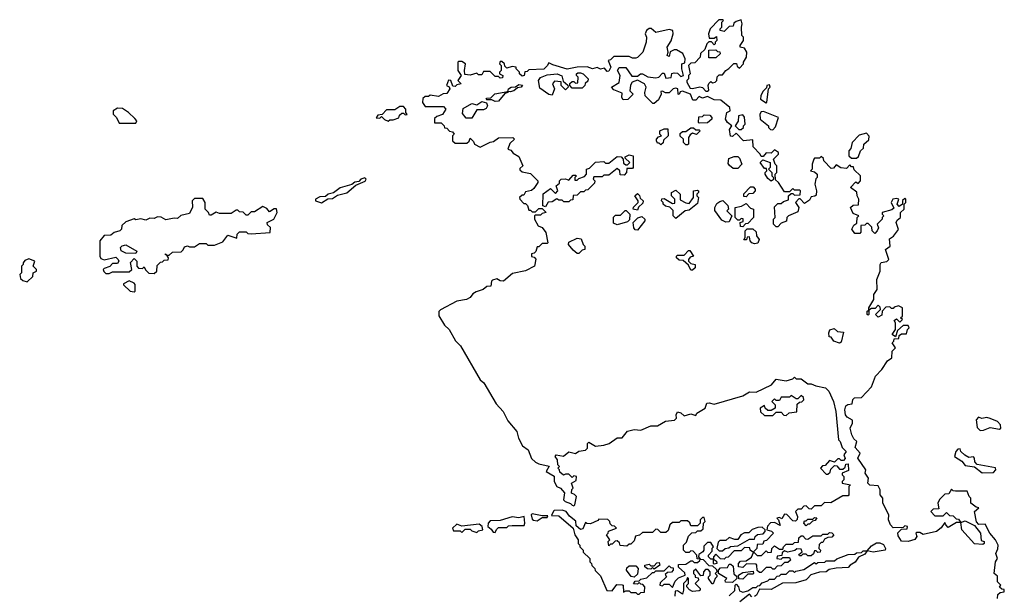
# Model space of a CAD drawing. Extents: x 2710666 to 2828562, y 857017 to 964538.
# Tile 89 of 138: x 2728050 to 2733940, y 926584 to 930030. Entities that reach past the tile are written whole.
import ezdxf

# ---------------------------------------------------------------- set-up
doc = ezdxf.new("R2010")
doc.units = 0

msp = doc.modelspace()

# ---------------------------------------------------------------- linework, layer by layer
at = {"layer": '0CON05XD'}
for points in [[(2732020, 929695), (2732010, 929735), (2732010, 929765), (2732028.3, 929771.7), (2732030, 929795), (2732016.7, 929826.7), (2731978.8, 929848.8), (2731965, 929850), (2731941.7, 929838.3), (2731935, 929810), (2731922.5, 929815), (2731930, 929835), (2731923.6, 929866.4), (2731946.2, 929903.8), (2731960, 929945), (2731957.5, 929965), (2731935, 929971.2), (2731855, 929952.5), (2731827, 929977), (2731815, 929977.5), (2731800, 929965), (2731792.5, 929945), (2731800, 929925), (2731797.5, 929895), (2731777.5, 929835), (2731746.4, 929803.6), (2731735, 929800), (2731715, 929800), (2731695, 929810), (2731605, 929810), (2731585, 929790), (2731570, 929785), (2731586.2, 929746.2), (2731575, 929722.5), (2731565, 929720), (2731548.8, 929738.8), (2731525, 929733.3), (2731505, 929743.8), (2731475.8, 929735.8), (2731445, 929746.7), (2731384.1, 929745.9), (2731325, 929734.2), (2731239.2, 929759.2), (2731215, 929772.5), (2731206.1, 929753.9), (2731185.9, 929734.1), (2731095, 929730), (2731085, 929720), (2731071.7, 929718.3), (2731067.5, 929695), (2731055, 929692.5), (2731040, 929705), (2731040, 929715), (2731020, 929735), (2731020, 929745), (2730995, 929750), (2730965, 929740), (2730951.7, 929751.7), (2730950, 929765), (2730935, 929780), (2730925, 929780), (2730920, 929765), (2730930, 929755), (2730930, 929725), (2730920, 929715), (2730920, 929705), (2730940, 929695), (2730938.3, 929681.7), (2730925, 929680), (2730915, 929690), (2730895, 929690), (2730865, 929720), (2730825, 929720), (2730815, 929700), (2730795, 929700), (2730785, 929710), (2730745, 929697.5), (2730712.5, 929702.5), (2730710, 929725), (2730717.5, 929765), (2730695, 929780), (2730675, 929780), (2730670, 929775), (2730670, 929725), (2730690, 929695), (2730670, 929665), (2730690, 929645), (2730665, 929640), (2730655, 929630), (2730641.7, 929631.7), (2730630, 929665), (2730615, 929667.5), (2730602.5, 929635), (2730618.3, 929628.3), (2730622.5, 929615), (2730605, 929587.5), (2730583, 929587), (2730555, 929570), (2730505, 929577.5), (2730495, 929570), (2730475, 929570), (2730461.7, 929558.3), (2730460, 929535), (2730475, 929510), (2730585, 929510), (2730600, 929495), (2730578.3, 929461.7), (2730545, 929450), (2730531.7, 929438.3), (2730531.7, 929411.7), (2730571.7, 929411.7), (2730590, 929395), (2730591.7, 929381.7), (2730605, 929380), (2730621.7, 929361.7), (2730638.3, 929358.3), (2730650, 929345), (2730640, 929335), (2730640, 929305), (2730655, 929290), (2730725, 929290), (2730738.3, 929301.7), (2730745, 929320), (2730765, 929300), (2730770, 929285), (2730805, 929267.5), (2730865, 929297.5), (2730885, 929300), (2730915, 929322.5), (2731000, 929325), (2731010, 929315), (2730981.7, 929288.3), (2730970, 929255), (2730988.3, 929248.3), (2731001.7, 929231.7), (2731035, 929210), (2731060, 929155), (2731041.7, 929138.3), (2731041.7, 929131.7), (2731055, 929120), (2731105, 929110), (2731150, 929065), (2731150, 929055), (2731125, 929020), (2731111.7, 929008.3), (2731075, 929000), (2731065, 928980), (2731055, 928980), (2731040, 928965), (2731042.5, 928955), (2731065, 928930), (2731075, 928930), (2731088.3, 928918.3), (2731095, 928890), (2731105, 928890), (2731115, 928880), (2731135, 928880), (2731155, 928900), (2731175, 928900), (2731200, 928875), (2731175, 928870), (2731165, 928860), (2731135, 928860), (2731130, 928855), (2731130, 928835), (2731152.5, 928795), (2731176.4, 928786.4), (2731196.7, 928756.7), (2731210, 928695), (2731205, 928690), (2731175, 928690), (2731155, 928670), (2731145, 928670), (2731137.5, 928642.5), (2731128.3, 928631.7), (2731111.7, 928628.3), (2731111.7, 928611.7), (2731128.3, 928608.3), (2731137, 928597), (2731130, 928555), (2731075, 928527.1), (2730998.8, 928511.2), (2730945, 928464), (2730925, 928466.2), (2730905, 928477.5), (2730879.3, 928470.7), (2730872.5, 928465), (2730867.5, 928435), (2730845, 928433.3), (2730822.5, 928415), (2730780, 928400), (2730761.7, 928388.3), (2730745, 928366.2), (2730723.3, 928355), (2730665.7, 928344.3), (2730567.1, 928292.9), (2730557.7, 928282.3), (2730557.7, 928257.7), (2730591.4, 928201.4), (2730620, 928175), (2730657.7, 928107.7), (2730687.3, 928077.3), (2730803.9, 927873.9), (2730826.7, 927855), (2730900.8, 927730.8), (2730942.5, 927685), (2730969.3, 927629.3), (2731023.3, 927565), (2731033.9, 927523.9), (2731058.8, 927478.8), (2731092.5, 927455), (2731112.5, 927402.5), (2731135, 927380), (2731155, 927370), (2731216.7, 927356.7), (2731200, 927325), (2731246.7, 927296.7), (2731247.5, 927265), (2731262.5, 927235), (2731285.9, 927225.9), (2731308.3, 927198.3), (2731302.5, 927155), (2731312.5, 927145), (2731344.1, 927134.1), (2731355, 927122.5), (2731365, 927120), (2731370, 927125), (2731380, 927175), (2731368.3, 927188.3), (2731350, 927195), (2731353, 927217), (2731360, 927225), (2731350, 927255), (2731378.3, 927271.7), (2731380, 927295), (2731365, 927300), (2731355, 927290), (2731335, 927310), (2731315, 927310), (2731303, 927303), (2731281.7, 927321.7), (2731280, 927335), (2731270, 927345), (2731280, 927355), (2731270, 927365), (2731267.5, 927395), (2731253.3, 927415), (2731260, 927425), (2731303, 927417), (2731335, 927442), (2731375, 927432.5), (2731395, 927447.5), (2731435, 927452.5), (2731446.2, 927463.8), (2731447, 927493), (2731455, 927500), (2731495, 927477.5), (2731545, 927482.5), (2731577, 927493), (2731625, 927527.5), (2731655, 927527.5), (2731685, 927566.7), (2731726.4, 927576.4), (2731765, 927572.5), (2731825, 927597.5), (2731865, 927597.5), (2731913, 927627), (2731967, 927633), (2731980, 927645), (2731977.5, 927665), (2731985, 927682.5), (2732005, 927676.7), (2732025, 927657.5), (2732065, 927670), (2732095, 927660), (2732100, 927675), (2732150, 927705), (2732160, 927735), (2732175, 927736.7), (2732205, 927727.5), (2732375, 927777.5), (2732415, 927802.5), (2732455, 927800), (2732547, 927843), (2732575, 927877.5), (2732635, 927867.5), (2732675, 927880), (2732685, 927890), (2732695, 927880), (2732725, 927880), (2732765, 927850), (2732785, 927850), (2732812.5, 927837.5), (2732870, 927825), (2732891.2, 927805), (2732918, 927745), (2732931.2, 927685), (2732947.5, 927515), (2732957.5, 927505), (2732969.3, 927469.3), (2732993.3, 927445), (2732980, 927425), (2732987.5, 927402.5), (2732978.3, 927391.7), (2732965, 927390), (2732955, 927400), (2732945, 927400), (2732925, 927380), (2732895, 927390), (2732868.3, 927361.7), (2732851.7, 927358.3), (2732840, 927345), (2732875, 927310), (2732885, 927310), (2732898.3, 927321.7), (2732901.7, 927338.3), (2732925, 927360), (2732938.3, 927358.3), (2732955, 927340), (2732975, 927340), (2732988.3, 927351.7), (2732991.7, 927368.3), (2733005, 927370), (2733008.3, 927331.7), (2732970, 927315), (2732970, 927305), (2732980, 927295), (2732980, 927275), (2732970, 927265), (2732970, 927255), (2733020, 927245), (2733010, 927235), (2733010, 927185), (2733005, 927180), (2732975, 927180), (2732901.7, 927138.3), (2732865, 927140), (2732845, 927120), (2732805, 927120), (2732785, 927100), (2732771.7, 927101.7), (2732755, 927120), (2732741.7, 927118.3), (2732725, 927100), (2732705, 927100), (2732690, 927085), (2732702.5, 927055), (2732701.7, 927038.3), (2732691.7, 927028.3), (2732675, 927030), (2732638.3, 927068.3), (2732625, 927070), (2732608.3, 927041.7), (2732595, 927050), (2732580, 927045), (2732590, 927035), (2732598.3, 927001.7), (2732565, 927020), (2732541.7, 927018.3), (2732523, 926997), (2732520, 926975), (2732547, 926967), (2732560, 926955), (2732518.3, 926911.7), (2732501.7, 926908.3), (2732495, 926890), (2732461.7, 926888.3), (2732460, 926865), (2732440, 926845), (2732461.7, 926821.7), (2732488.3, 926821.7), (2732515, 926850), (2732525, 926840), (2732548.3, 926841.7), (2732550, 926865), (2732565, 926880), (2732595, 926860), (2732615, 926860), (2732620, 926875), (2732635, 926890), (2732675, 926890), (2732685, 926900), (2732708.3, 926901.7), (2732711.7, 926928.3)], [(2732165, 929602.5), (2732171.7, 929608.3), (2732167.5, 929635), (2732171.7, 929648.3), (2732185, 929660), (2732195, 929652.5), (2732210, 929655), (2732220, 929665), (2732221.7, 929688.3), (2732235, 929700), (2732255, 929700), (2732273.6, 929726.4), (2732293, 929737), (2732321.7, 929768.3), (2732338.3, 929768.3), (2732341.7, 929751.7), (2732355, 929740), (2732380, 929765), (2732380, 929775), (2732397.5, 929805), (2732400, 929835), (2732385, 929860), (2732360, 929865), (2732360, 929875), (2732380, 929905), (2732380, 929925), (2732370, 929935), (2732367.5, 929985), (2732372.5, 930005), (2732365, 930030), (2732335, 930020), (2732321.7, 930008.3), (2732318.3, 929991.7), (2732295, 929990), (2732265, 929960), (2732240, 929965), (2732240, 929975), (2732250, 929985), (2732250, 930015), (2732260, 930025), (2732255, 930030), (2732231.7, 930028.3), (2732180, 929975), (2732170, 929945), (2732175, 929920), (2732205, 929920), (2732218.3, 929928.3), (2732220, 929905), (2732210, 929895), (2732210, 929885), (2732205, 929880), (2732188.3, 929898.3), (2732171.7, 929898.3), (2732160, 929885), (2732148.3, 929851.7), (2732123, 929827), (2732120, 929805), (2732088.3, 929771.7), (2732065, 929770), (2732050, 929755), (2732060, 929705), (2732050, 929695), (2732050, 929675), (2732040, 929665), (2732040, 929655), (2732060, 929620), (2732075, 929617.5), (2732118.3, 929628.3), (2732133.6, 929623.6), (2732155, 929602.5), (2732165, 929602.5)], [(2732171.7, 929801.7), (2732171.7, 929848.3), (2732215, 929850), (2732225, 929840), (2732238.3, 929838.3), (2732240, 929825), (2732215, 929802.5), (2732171.7, 929801.7)], [(2733900, 926565), (2733901.7, 926588.3), (2733915, 926600), (2733940, 926605), (2733938.3, 926618.3), (2733925, 926620), (2733911.7, 926631.7), (2733920, 926645), (2733900, 926665), (2733898.3, 926698.3), (2733880, 926715), (2733886.7, 926785), (2733900, 926805), (2733890, 926835), (2733901.7, 926861.7), (2733902.5, 926885), (2733886.7, 926915), (2733852.5, 926955), (2733825, 927010), (2733788.3, 927008.3), (2733773, 927023), (2733762.5, 927085), (2733788.3, 927108.3), (2733771.7, 927111.7), (2733740, 927135), (2733740, 927165), (2733730, 927175), (2733718.3, 927208.3), (2733648.3, 927208.3), (2733635, 927210), (2733625, 927220), (2733608.3, 927191.7), (2733585, 927190), (2733551.7, 927158.3), (2733542.5, 927135), (2733548.3, 927101.7), (2733515, 927100), (2733500, 927085), (2733525, 927060), (2733575, 927060), (2733595, 927080), (2733611.7, 927061.7), (2733635, 927060), (2733651.7, 927041.7), (2733665, 927040), (2733680, 927020), (2733705, 927030), (2733762.5, 927002.5), (2733797.5, 926955), (2733801.7, 926911.7), (2733820, 926905), (2733820, 926895), (2733811.7, 926888.3), (2733761.7, 926891.7), (2733685.7, 926975), (2733680, 927020), (2733655, 927020), (2733605, 926990), (2733590, 927005), (2733585, 927020), (2733563, 926987), (2733535, 926966.7), (2733455, 926947.5), (2733435, 926960), (2733415, 926960), (2733410, 926955), (2733417.5, 926935), (2733405, 926917.5), (2733365, 926906.7), (2733325, 926907.5), (2733305, 926940), (2733303, 926957), (2733325, 926980), (2733358.3, 926981.7), (2733360, 926995), (2733345, 927000), (2733335, 926990), (2733275, 926987.5), (2733260, 927005), (2733247.5, 927035), (2733250, 927065), (2733212.5, 927135), (2733212.5, 927165), (2733196.7, 927185), (2733196.7, 927215), (2733185, 927240), (2733135, 927243.3), (2733123.3, 927255), (2733127.5, 927285), (2733106.7, 927315), (2733112.5, 927335), (2733063.3, 927405), (2733077.5, 927435), (2733048.3, 927468.3), (2733057.5, 927505), (2733040, 927520), (2733027.5, 927545), (2733017.5, 927585), (2733032.5, 927615), (2733031.7, 927631.7), (2733000.7, 927650.7), (2732990, 927665), (2732986.2, 927695), (2732991.7, 927718.3), (2733003, 927727), (2733029.3, 927730.7), (2733033, 927757), (2733043, 927767), (2733085, 927767.5), (2733145, 927832.5), (2733170, 927895), (2733207.5, 927935), (2733241.7, 927988.3), (2733266.7, 928005), (2733270, 928045), (2733290, 928065), (2733270, 928095), (2733280, 928105), (2733281.7, 928118.3), (2733308.3, 928121.7), (2733311.7, 928138.3), (2733325, 928150), (2733355, 928150), (2733360, 928175), (2733370, 928185), (2733365, 928200), (2733335, 928200), (2733301.7, 928168.3), (2733288.3, 928131.7), (2733270, 928145), (2733290, 928175), (2733290, 928215), (2733281.7, 928228.3), (2733295, 928240), (2733315, 928220), (2733330, 928235), (2733320, 928245), (2733330, 928255), (2733330, 928305), (2733307, 928317), (2733281.7, 928308.3), (2733275, 928300), (2733265, 928300), (2733255, 928310), (2733231.7, 928308.3), (2733210, 928285), (2733208.3, 928261.7), (2733185, 928250), (2733170, 928265), (2733200, 928295), (2733198.3, 928308.3), (2733185, 928320), (2733168.3, 928301.7), (2733145, 928300), (2733130, 928290), (2733130, 928265), (2733125, 928260), (2733120, 928265), (2733120, 928285), (2733130, 928290), (2733130, 928305), (2733160, 928355), (2733160, 928385), (2733180, 928415), (2733177.5, 928475), (2733197.5, 928525), (2733196.7, 928565), (2733203.9, 928576.1), (2733237, 928583), (2733250, 928595), (2733230, 928655), (2733257.5, 928675), (2733253, 928717), (2733276.4, 928733.6), (2733307, 928773), (2733293.3, 928816.7), (2733300, 928830), (2733320, 928845), (2733320, 928875), (2733340, 928895), (2733340, 928925), (2733350, 928935), (2733350, 928955), (2733345, 928960), (2733331.7, 928948.3), (2733330, 928925), (2733311.7, 928911.7), (2733300, 928925), (2733310, 928955), (2733295, 928960), (2733272.5, 928955), (2733262.5, 928935), (2733278.3, 928901.7), (2733267.5, 928892.5), (2733210, 928875), (2733210, 928865), (2733220, 928855), (2733210, 928845), (2733210, 928835), (2733180, 928805), (2733187, 928783), (2733180, 928765), (2733165, 928750), (2733150, 928765), (2733148.3, 928788.3), (2733125, 928810), (2733115, 928810), (2733105, 928800), (2733081.7, 928798.3), (2733081.7, 928758.3), (2733075, 928750), (2733045, 928750), (2733027.5, 928775), (2733040.7, 928799.3), (2733058.3, 928811.7), (2733060, 928845), (2733070, 928855), (2733035, 928870), (2733020, 928905), (2733035, 928920), (2733068.3, 928921.7), (2733070, 928955), (2733060, 928975), (2733058.3, 928998.3), (2733020, 929025), (2733051.7, 929058.3), (2733065, 929050), (2733080, 929065), (2733080, 929095), (2733041.7, 929131.7), (2733038.3, 929148.3), (2733025, 929150), (2733015, 929160), (2732995, 929140), (2732963, 929143), (2732935, 929160), (2732918.3, 929141.7), (2732905, 929140), (2732860, 929185), (2732858.3, 929198.3), (2732845, 929210), (2732835, 929200), (2732805, 929200), (2732800, 929195), (2732790, 929165), (2732790, 929135), (2732780, 929125), (2732805, 929120), (2732820, 929105), (2732820, 929085), (2732813, 929077), (2732807.5, 929045), (2732817.5, 929005), (2732815, 928980), (2732807, 928973), (2732785, 928970), (2732775, 928950), (2732745, 928930), (2732718.3, 928958.3), (2732711.7, 928958.3), (2732690, 928935), (2732710, 928905), (2732705, 928880), (2732650, 928855), (2732640, 928845), (2732636.4, 928823.6), (2732605, 928812.5), (2732585, 928790), (2732575, 928790), (2732560, 928805), (2732560, 928835), (2732570, 928845), (2732565, 928910), (2732585, 928930), (2732605, 928930), (2732618.3, 928941.7), (2732648.3, 928951.7), (2732650, 928975), (2732665, 928990), (2732675, 928990), (2732685, 928980), (2732718.3, 928981.7), (2732720, 929005), (2732715, 929010), (2732685, 929010), (2732675, 929020), (2732655, 929000), (2732625, 929000), (2732590, 929055), (2732571.7, 929071.7), (2732570, 929105), (2732580, 929115), (2732580, 929155), (2732570, 929165), (2732560, 929195), (2732590, 929225), (2732590, 929235), (2732565, 929250), (2732545, 929230), (2732515, 929232.5), (2732498.3, 929211.7), (2732485, 929210), (2732480, 929225), (2732438.3, 929268.3), (2732435, 929310), (2732380, 929305), (2732335, 929350), (2732315, 929330), (2732301.7, 929331.7), (2732297, 929373), (2732310, 929395), (2732283.6, 929413.6), (2732272.5, 929435), (2732280, 929475), (2732300, 929485), (2732297.5, 929505), (2732245, 929547.5), (2732205, 929550), (2732165, 929570), (2732135, 929560), (2732115, 929570), (2732095, 929547.5), (2732077.5, 929547.5), (2732063.6, 929583.6), (2732015, 929602.5), (2732001.7, 929598.3), (2731995, 929582.5), (2731990, 929585), (2731987.5, 929615), (2731975, 929620), (2731960, 929615), (2731935, 929591.2), (2731912.5, 929592.5), (2731895, 929602.5), (2731885, 929600), (2731886.4, 929583.6), (2731870.5, 929549.5), (2731845, 929527.5), (2731838.3, 929528.3), (2731792.5, 929575), (2731790, 929595), (2731797.5, 929625), (2731787.5, 929645), (2731745, 929667.5), (2731713.3, 929656.7), (2731703, 929637), (2731700, 929605), (2731717, 929587), (2731715, 929580), (2731688.8, 929551.2), (2731660, 929550), (2731652.5, 929565), (2731655, 929590), (2731605, 929610), (2731590, 929625), (2731636.2, 929653.8), (2731642.5, 929695), (2731626.7, 929725), (2731636.2, 929743.8), (2731675, 929743.3), (2731712.5, 929692.5), (2731745, 929692.5), (2731764.2, 929705.8), (2731775, 929706), (2731807.5, 929687.5), (2731855, 929681.2), (2731873.6, 929686.4), (2731895, 929710), (2731905, 929710), (2731915, 929680), (2731947, 929683), (2731951.7, 929708.3), (2731965, 929712.5), (2731985, 929710), (2732005, 929690), (2732020, 929695)], [(2731235, 929577.5), (2731215, 929582.5), (2731160.7, 929620.7), (2731153.6, 929666.4), (2731165, 929683.3), (2731205, 929698.8), (2731265.7, 929705.7), (2731293, 929693), (2731301.7, 929661.7), (2731328.3, 929638.3), (2731330, 929625), (2731315, 929610), (2731290, 929635), (2731288.3, 929658.3), (2731248.3, 929661.7), (2731237.5, 929645), (2731250, 929615), (2731235, 929577.5)], [(2731415, 929620), (2731355, 929620), (2731340, 929635), (2731341.7, 929648.3), (2731355, 929660), (2731365, 929660), (2731375, 929650), (2731388.3, 929651.7), (2731390, 929685), (2731380, 929695), (2731380, 929705), (2731388.3, 929711.7), (2731405, 929712.5), (2731420, 929705), (2731450, 929675), (2731448.3, 929661.7), (2731431.7, 929648.3), (2731430, 929635), (2731415, 929620)], [(2730895, 929540), (2730875, 929550), (2730845, 929550), (2730840, 929555), (2730845, 929560), (2730868.3, 929561.7), (2730893, 929587), (2730970, 929600), (2730973.9, 929616.1), (2730990, 929625), (2731015, 929627.5), (2731035, 929642.5), (2731058.3, 929638.3), (2731050, 929625), (2731028.3, 929621.7), (2731005.9, 929604.1), (2730985, 929597.5), (2730970, 929600), (2730970, 929595), (2730951.7, 929588.3), (2730915, 929542.5), (2730895, 929540)], [(2732515, 929532.5), (2732520, 929535), (2732530, 929615), (2732540, 929625), (2732535, 929640), (2732520, 929635), (2732518.3, 929621.7), (2732495, 929600), (2732483.3, 929575), (2732482.5, 929555), (2732515, 929532.5)], [(2730255, 929422.5), (2730265, 929430), (2730285, 929430), (2730318.3, 929441.7), (2730321.7, 929458.3), (2730335, 929470), (2730345, 929470), (2730355, 929460), (2730368.3, 929461.7), (2730360, 929475), (2730360, 929495), (2730345, 929510), (2730325, 929510), (2730295, 929490), (2730245, 929490), (2730218.3, 929461.7), (2730191.7, 929458.3), (2730181.7, 929441.7), (2730205, 929440), (2730215, 929450), (2730231.7, 929431.7), (2730255, 929422.5)], [(2730755, 929440), (2730720.7, 929440.7), (2730698.3, 929468.3), (2730702, 929498), (2730755, 929527.5), (2730785, 929520), (2730815, 929540), (2730841.7, 929531.7), (2730848.8, 929515), (2730841.2, 929498.8), (2730825, 929491.2), (2730785, 929490), (2730755, 929440)], [(2728745, 929410), (2728750, 929425), (2728738.3, 929438.3), (2728700, 929475), (2728665, 929497.5), (2728635, 929500), (2728610, 929485), (2728610, 929465), (2728630, 929445), (2728645, 929410), (2728745, 929410)], [(2732115, 929410), (2732110, 929415), (2732111.7, 929448.3), (2732135, 929450), (2732145, 929460), (2732178.3, 929458.3), (2732190, 929445), (2732190, 929435), (2732165, 929412.5), (2732115, 929410)], [(2732351.7, 929371.7), (2732365, 929372.5), (2732380, 929385), (2732380, 929395), (2732390, 929405), (2732386.4, 929446.4), (2732375, 929460), (2732350, 929455), (2732347, 929423), (2732330, 929395), (2732351.7, 929371.7)], [(2732555, 929370), (2732571.7, 929388.3), (2732590, 929445), (2732499.3, 929479.3), (2732485, 929477.5), (2732477.5, 929465), (2732480, 929435), (2732530, 929395), (2732530, 929385), (2732541.7, 929371.7), (2732555, 929370)], [(2731885, 929280), (2731875, 929290), (2731865, 929290), (2731860, 929305), (2731860, 929315), (2731871.7, 929328.3), (2731890, 929335), (2731880, 929345), (2731880, 929365), (2731905, 929377.5), (2731927, 929377), (2731930, 929335), (2731901.7, 929308.3), (2731898.3, 929291.7), (2731885, 929280)], [(2732045, 929280), (2732035, 929280), (2732020, 929295), (2732020, 929315), (2732001.7, 929331.7), (2732001.7, 929348.3), (2732015, 929360), (2732035, 929360), (2732065, 929382.5), (2732081.7, 929381.7), (2732095, 929370), (2732115, 929370), (2732120, 929365), (2732098.3, 929341.7), (2732075, 929350), (2732060, 929340), (2732050, 929325), (2732050, 929285), (2732045, 929280)], [(2733055, 929200), (2733068.3, 929211.7), (2733080, 929245), (2733098.3, 929261.7), (2733100, 929285), (2733128.8, 929311.2), (2733131.7, 929331.7), (2733115, 929350), (2733071.7, 929338.3), (2733030, 929295), (2733021.7, 929258.3), (2733010, 929245), (2733010, 929215), (2733025, 929200), (2733055, 929200)], [(2731195, 928910), (2731180, 928915), (2731181.7, 928988.3), (2731225, 929020), (2731255, 928990), (2731270, 929005), (2731260, 929035), (2731278.3, 929051.7), (2731280, 929065), (2731290, 929075), (2731315, 929077.5), (2731335, 929070), (2731361.7, 929098.3), (2731375, 929100), (2731380, 929095), (2731370, 929085), (2731370, 929070), (2731385, 929070), (2731395, 929080), (2731428.3, 929091.7), (2731440, 929105), (2731440, 929135), (2731458.3, 929141.7), (2731495, 929177.5), (2731545, 929180), (2731555, 929170), (2731575, 929170), (2731625, 929210), (2731648.3, 929208.3), (2731660, 929195), (2731661.7, 929171.7), (2731675, 929160), (2731685, 929160), (2731700, 929175), (2731671.7, 929201.7), (2731671.7, 929208.3), (2731695, 929220), (2731720, 929215), (2731720, 929145), (2731715, 929140), (2731681.7, 929138.3), (2731680, 929115), (2731665, 929100), (2731641.7, 929101.7), (2731640, 929125), (2731625, 929140), (2731575, 929100), (2731545, 929100), (2731535, 929090), (2731485, 929090), (2731480, 929075), (2731490, 929065), (2731488.3, 929051.7), (2731448.3, 929011.7), (2731435, 929010), (2731425, 929000), (2731405, 929000), (2731385, 928980), (2731361.7, 928978.3), (2731358.3, 928951.7), (2731345, 928950), (2731335, 928940), (2731305, 928940), (2731295, 928950), (2731275, 928950), (2731263, 928957), (2731235, 928940), (2731211.7, 928938.3), (2731195, 928910)], [(2732318.3, 929138.3), (2732297, 929157), (2732288.3, 929168.3), (2732291.7, 929198.3), (2732325, 929210), (2732345, 929210), (2732355, 929200), (2732370, 929165), (2732345, 929140), (2732318.3, 929138.3)], [(2732545, 929062.5), (2732525, 929080), (2732510, 929105), (2732510, 929115), (2732520, 929125), (2732518.3, 929138.3), (2732505, 929140), (2732480, 929175), (2732495, 929190), (2732540, 929175), (2732540, 929145), (2732530, 929135), (2732550, 929115), (2732550, 929095), (2732560, 929085), (2732558.3, 929071.7), (2732545, 929062.5)], [(2729855, 928933.8), (2729893.3, 928956.7), (2729920.5, 928959.5), (2729951.2, 928978.8), (2730007.5, 928992.5), (2730060, 929040), (2730116.1, 929063.9), (2730122.5, 929075), (2730115, 929082.5), (2730090, 929075), (2730078.3, 929061.7), (2730055, 929056.7), (2730037, 929043), (2729966.4, 929023.6), (2729927.5, 928992.5), (2729895, 928986.2), (2729878.8, 928971.2), (2729845, 928970), (2729820, 928955), (2729820, 928945), (2729855, 928933.8)], [(2731745, 928890), (2731720, 928895), (2731721.7, 928908.3), (2731750, 928935), (2731750, 928945), (2731730, 928975), (2731745, 928990), (2731758.3, 928978.3), (2731761.7, 928961.7), (2731780, 928945), (2731778.3, 928931.7), (2731751.7, 928908.3), (2731745, 928890)], [(2731975, 928840), (2731960, 928855), (2731958.3, 928888.3), (2731938.3, 928908.3), (2731913, 928913), (2731900, 928925), (2731900, 928935), (2731890, 928945), (2731891.7, 928958.3), (2731905, 928960), (2731955, 928930), (2731968.3, 928931.7), (2731970, 928955), (2731950, 928975), (2731950, 928995), (2731975, 929010), (2732000, 928985), (2732001.7, 928951.7), (2732035, 928932.5), (2732055, 928930), (2732080, 928965), (2732080, 929005), (2732105, 929010), (2732110, 929005), (2732110, 928995), (2732100, 928985), (2732100, 928975), (2732110, 928965), (2732105, 928930), (2732055, 928890), (2732030, 928885), (2731975, 928840)], [(2732395, 928970), (2732381.7, 928971.7), (2732381.7, 928988.3), (2732421.7, 929028.3), (2732438.3, 929028.3), (2732450, 929015), (2732450, 929005), (2732435, 928990), (2732411.7, 928988.3), (2732395, 928970)], [(2728855, 928510), (2728870, 928525), (2728871.7, 928558.3), (2728891.7, 928578.3), (2728905, 928580), (2728915, 928590), (2728938.3, 928591.7), (2728940, 928605), (2728930, 928620), (2728921.7, 928621.7), (2728921.7, 928628.3), (2728930, 928620), (2728945, 928620), (2728965, 928637.5), (2729015, 928640), (2729028.3, 928651.7), (2729035, 928670), (2729053, 928677), (2729065, 928670), (2729095, 928670), (2729125, 928690), (2729165, 928690), (2729175, 928680), (2729215, 928680), (2729265, 928700), (2729295, 928740), (2729348.3, 928721.7), (2729350, 928745), (2729365, 928760), (2729405, 928760), (2729415, 928750), (2729435, 928747.5), (2729547.5, 928755), (2729550, 928785), (2729531.7, 928801.7), (2729530, 928815), (2729570, 928835), (2729590, 928875), (2729587, 928897), (2729573, 928897), (2729545, 928880), (2729529.3, 928899.3), (2729505, 928912.5), (2729455, 928880), (2729435, 928880), (2729415, 928860), (2729405, 928860), (2729387, 928877), (2729365, 928880), (2729355, 928890), (2729345, 928890), (2729315, 928870), (2729245, 928870), (2729225, 928877.5), (2729195, 928860), (2729185, 928860), (2729180, 928875), (2729160, 928895), (2729160, 928935), (2729145, 928960), (2729095, 928960), (2729082.5, 928945), (2729083, 928907), (2729065, 928870), (2729013, 928857), (2728995, 928840), (2728975, 928842.5), (2728925, 928832.5), (2728897, 928847), (2728875, 928850), (2728855, 928840), (2728828.3, 928841.7), (2728805, 928830), (2728775, 928837.5), (2728745, 928832.5), (2728735, 928837.5), (2728685, 928820), (2728661.7, 928798.3), (2728660, 928775), (2728650, 928765), (2728615, 928756.7), (2728595, 928740), (2728555, 928737.5), (2728530, 928705), (2728530, 928615), (2728535, 928600), (2728555, 928592.5), (2728625, 928607.5), (2728640, 928595), (2728642.5, 928585), (2728635, 928570), (2728605, 928570), (2728588.3, 928551.7), (2728555, 928540), (2728550, 928535), (2728553, 928523), (2728565, 928510), (2728585, 928510), (2728605, 928520), (2728705, 928520), (2728720, 928535), (2728713, 928577), (2728735, 928600), (2728750, 928585), (2728750, 928555), (2728761.7, 928541.7), (2728785, 928540), (2728795, 928550), (2728801.7, 928531.7), (2728821.7, 928511.7), (2728855, 928510)], [(2732275, 928817.5), (2732250.7, 928830.7), (2732208.3, 928888.3), (2732207.5, 928905), (2732220, 928930), (2732238.3, 928941.7), (2732257, 928947), (2732287, 928917), (2732290, 928895), (2732280, 928885), (2732310, 928855), (2732295, 928820), (2732275, 928817.5)], [(2732375, 928790), (2732361.7, 928791.7), (2732360, 928815), (2732378.3, 928821.7), (2732378.3, 928838.3), (2732365, 928840), (2732355, 928830), (2732345, 928830), (2732330, 928845), (2732330, 928905), (2732367, 928913), (2732395, 928930), (2732421.7, 928901.7), (2732440, 928895), (2732440, 928845), (2732405, 928810), (2732391.7, 928808.3), (2732375, 928790)], [(2731625, 928802.5), (2731601.7, 928811.7), (2731601.7, 928848.3), (2731615, 928860), (2731645, 928860), (2731671.7, 928888.3), (2731678.3, 928888.3), (2731700, 928865), (2731698.3, 928831.7), (2731685, 928820), (2731625, 928802.5)], [(2731745, 928770), (2731731.7, 928771.7), (2731723, 928783), (2731720, 928815), (2731747, 928843), (2731771.7, 928851.7), (2731790, 928835), (2731790, 928825), (2731745, 928770)], [(2732445, 928687.5), (2732430, 928695), (2732420, 928705), (2732415, 928730), (2732401.7, 928728.3), (2732398.3, 928711.7), (2732381.7, 928711.7), (2732390, 928725), (2732390, 928765), (2732401.7, 928778.3), (2732435, 928777.5), (2732455, 928760), (2732457.5, 928735), (2732473, 928713), (2732465, 928692.5), (2732445, 928687.5)], [(2728745, 928630), (2728685, 928632.5), (2728657, 928647), (2728653, 928667), (2728663, 928677), (2728685, 928682.5), (2728750, 928645), (2728745, 928630)], [(2731395, 928630), (2731385, 928630), (2731360.7, 928650.7), (2731332.5, 928685), (2731335, 928697.5), (2731385, 928722.5), (2731408.3, 928718.3), (2731420, 928685), (2731430, 928675), (2731430, 928655), (2731415, 928650), (2731395, 928630)], [(2732075, 928530), (2732065, 928530), (2732050, 928560), (2732018.3, 928588.3), (2731995, 928590), (2731980, 928605), (2731980, 928615), (2731985, 928620), (2732025, 928620), (2732051.7, 928648.3), (2732058.3, 928648.3), (2732080, 928615), (2732061.7, 928608.3), (2732050, 928595), (2732050, 928585), (2732065, 928570), (2732090, 928565), (2732090, 928545), (2732075, 928530)], [(2728095, 928460), (2728128.3, 928491.7), (2728130, 928515), (2728150, 928525), (2728150, 928535), (2728130, 928555), (2728140, 928585), (2728105, 928597.5), (2728081.7, 928588.3), (2728070, 928575), (2728070, 928565), (2728060, 928555), (2728060, 928515), (2728050, 928505), (2728055, 928480), (2728068.3, 928468.3), (2728095, 928460)], [(2728735, 928400), (2728740, 928405), (2728740, 928445), (2728735, 928452.5), (2728705, 928467.5), (2728671.7, 928448.3), (2728671.7, 928441.7), (2728710, 928405), (2728735, 928400)], [(2732955, 928093.3), (2732920, 928105), (2732905, 928130), (2732891.7, 928131.7), (2732890, 928155), (2732897, 928173), (2732921.7, 928181.7), (2732943, 928163), (2732978.3, 928158.3), (2732965, 928100), (2732955, 928093.3)], [(2732635, 927660), (2732653, 927677), (2732698.3, 927681.7), (2732701.7, 927728.3), (2732715, 927740), (2732728.3, 927741.7), (2732740, 927755), (2732738.3, 927768.3), (2732725, 927780), (2732705, 927760), (2732695, 927760), (2732665, 927780), (2732655, 927770), (2732605, 927770), (2732595, 927750), (2732575, 927750), (2732565, 927760), (2732550, 927745), (2732570, 927725), (2732570, 927705), (2732545, 927690), (2732525, 927690), (2732510, 927705), (2732505, 927720), (2732480, 927705), (2732481.7, 927681.7), (2732505, 927660), (2732555, 927660), (2732575, 927680), (2732605, 927680), (2732621.7, 927661.7), (2732635, 927660)], [(2733795, 927570), (2733815, 927573.3), (2733855, 927587.5), (2733911.7, 927578.3), (2733920, 927585), (2733917.5, 927605), (2733900, 927625), (2733855, 927642.5), (2733835, 927647.5), (2733805, 927642.5), (2733785, 927650), (2733772.5, 927635), (2733778.3, 927588.3), (2733795, 927570)], [(2733807, 927317), (2733875, 927320), (2733890, 927335), (2733887, 927347), (2733776.7, 927366.7), (2733763, 927383), (2733762.5, 927405), (2733755, 927412.5), (2733728.3, 927408.3), (2733703, 927423), (2733680, 927445), (2733675, 927460), (2733661.7, 927458.3), (2733650, 927445), (2733642.5, 927415), (2733686.7, 927386.7), (2733705, 927360), (2733762.5, 927352.5), (2733807, 927317)], [(2731755, 926590), (2731765, 926600), (2731788.3, 926601.7), (2731790, 926635), (2731778.3, 926648.3), (2731765, 926650), (2731755, 926660), (2731745, 926650), (2731721.7, 926651.7), (2731731.7, 926668.3), (2731755, 926670), (2731765, 926680), (2731801.7, 926688.3), (2731835, 926720), (2731845, 926720), (2731855, 926730), (2731905, 926730), (2731935, 926760), (2731945, 926750), (2731958.3, 926748.3), (2731960, 926735), (2731948.3, 926721.7), (2731925, 926720), (2731911.7, 926708.3), (2731920, 926695), (2731881.7, 926658.3), (2731880, 926645), (2731895, 926640), (2731905, 926650), (2731935, 926650), (2731955, 926630), (2731971.7, 926668.3), (2731991.7, 926688.3), (2732030, 926705), (2732028.3, 926718.3), (2731991.7, 926751.7), (2731991.7, 926768.3), (2732035, 926770), (2732065, 926790), (2732075, 926790), (2732085, 926780), (2732105, 926780), (2732118.3, 926791.7), (2732120, 926800), (2732101.7, 926801.7), (2732100, 926825), (2732078.3, 926848.3), (2732065, 926850), (2732055, 926840), (2732035, 926840), (2732020, 926855), (2732020, 926885), (2732038.3, 926901.7), (2732051.7, 926938.3), (2732071.7, 926958.3), (2732095, 926960), (2732105, 926970), (2732125, 926970), (2732138.3, 926981.7), (2732140, 927015), (2732150, 927025), (2732145, 927050), (2732135, 927050), (2732120, 927035), (2732120, 927015), (2732105, 927000), (2732065, 927000), (2732058.3, 927018.3), (2732045, 927030), (2732005, 927030), (2731995, 927020), (2731955, 927020), (2731940, 927005), (2731928.3, 926971.7), (2731915, 926960), (2731885, 926960), (2731868.3, 926978.3), (2731855, 926980), (2731835, 926960), (2731775, 926960), (2731757, 926943), (2731733, 926937), (2731725, 926910), (2731705, 926890), (2731695, 926890), (2731681.7, 926878.3), (2731641.7, 926881.7), (2731638.3, 926898.3), (2731625, 926910), (2731611.7, 926908.3), (2731595, 926890), (2731585, 926890), (2731575, 926880), (2731570, 926905), (2731580, 926915), (2731560, 926945), (2731570, 926955), (2731571.7, 926968.3), (2731620, 926985), (2731608.3, 926998.3), (2731595, 927000), (2731581.7, 927011.7), (2731580, 927025), (2731568.3, 927038.3), (2731515, 927040), (2731508.3, 927031.7), (2731465, 927012.5), (2731443.3, 927013.3), (2731435, 927020), (2731418.3, 926981.7), (2731405, 926977.5), (2731378.8, 926998.8), (2731377.3, 927027.3), (2731338.3, 927058.3), (2731318.8, 927085), (2731295, 927093.8), (2731247.5, 927092.5), (2731243.3, 927086.7), (2731231.7, 927061.7), (2731275, 927060), (2731360, 926985), (2731370, 926945), (2731390, 926915), (2731390, 926895), (2731400, 926885), (2731400, 926875), (2731420, 926855), (2731421.7, 926841.7), (2731460, 926805), (2731460, 926785), (2731470, 926775), (2731471.7, 926761.7), (2731490, 926745), (2731491.7, 926731.7), (2731525, 926700), (2731561.7, 926611.7), (2731595, 926610), (2731621.7, 926648.3), (2731655, 926647.5), (2731660, 926645), (2731661.7, 926601.7), (2731675, 926610), (2731695, 926610), (2731705, 926600), (2731735, 926600), (2731745, 926590), (2731755, 926590)], [(2730895, 926960), (2730901.7, 926978.3), (2730915, 926990), (2730965, 926990), (2730975, 927000), (2730995, 927002.5), (2731068.3, 927001.7), (2731072.5, 927015), (2731067.5, 927055), (2731035, 927048), (2730995, 927053.3), (2730925, 927032.5), (2730865, 927030), (2730852.5, 927015), (2730850, 926995), (2730870, 926980), (2730881.7, 926961.7), (2730895, 926960)], [(2731145, 927030), (2731175, 927050), (2731205, 927050), (2731210, 927060), (2731175, 927060), (2731115, 927072.5), (2731110, 927065), (2731115, 927040), (2731123, 927033), (2731145, 927030)], [(2732755, 927000), (2732740, 927015), (2732745, 927030), (2732755, 927030), (2732765, 927040), (2732795, 927040), (2732805, 927050), (2732818.3, 927048.3), (2732808.3, 927031.7), (2732791.7, 927028.3), (2732775, 927010), (2732765, 927010), (2732755, 927000)], [(2730785, 926960), (2730795, 926970), (2730820, 926975), (2730817.5, 926995), (2730799.3, 927009.3), (2730695, 926997.5), (2730665, 927010), (2730640, 926985), (2730645, 926970), (2730685, 926970), (2730695, 926960), (2730715, 926980), (2730745, 926980), (2730755, 926970), (2730785, 926960)], [(2732255, 926850), (2732270, 926865), (2732291.7, 926868.3), (2732303, 926877), (2732345, 926880), (2732415, 926920), (2732445, 926920), (2732450, 926935), (2732463, 926947), (2732498.3, 926951.7), (2732510, 926965), (2732510, 926975), (2732491.7, 926991.7), (2732465, 926990), (2732431.7, 926978.3), (2732411.7, 926958.3), (2732385, 926957.5), (2732363.3, 926946.7), (2732345, 926917.5), (2732327, 926917), (2732295, 926930), (2732275, 926912.5), (2732238.3, 926911.7), (2732228.3, 926901.7), (2732220, 926865), (2732235, 926850), (2732255, 926850)], [(2732711.7, 926928.3), (2732725, 926940), (2732735, 926940), (2732751.7, 926921.7), (2732765, 926920), (2732795, 926940), (2732845, 926940), (2732855, 926950), (2732885, 926950), (2732895, 926960), (2732908.3, 926958.3), (2732920, 926945), (2732908.3, 926931.7), (2732885, 926930), (2732865, 926920), (2732855, 926900), (2732845, 926900), (2732831.7, 926888.3), (2732830, 926865), (2732840, 926855), (2732838.3, 926841.7), (2732825, 926840), (2732815, 926850), (2732805, 926850), (2732798.3, 926831.7), (2732785, 926820), (2732765, 926820), (2732755, 926830), (2732735, 926830), (2732725, 926820), (2732715, 926820), (2732711.7, 926828.3), (2732730, 926845), (2732725, 926860), (2732698.3, 926861.7), (2732687, 926853), (2732645, 926842.5), (2732625, 926850), (2732611.7, 926838.3), (2732608.3, 926821.7), (2732581.7, 926818.3), (2732580, 926805), (2732605, 926800), (2732615, 926810), (2732655, 926810), (2732660, 926795), (2732645, 926780), (2732625, 926780), (2732605, 926760), (2732581.7, 926758.3), (2732565, 926740), (2732555, 926740), (2732545, 926750), (2732515, 926750), (2732485, 926720), (2732475, 926720), (2732461.7, 926731.7), (2732460, 926765), (2732455, 926770), (2732398.3, 926771.7), (2732375, 926750), (2732350, 926755), (2732350, 926775), (2732361.7, 926788.3), (2732395, 926790), (2732428.3, 926811.7), (2732440, 926840), (2732420, 926855), (2732418.3, 926868.3), (2732385, 926870), (2732365, 926850), (2732325, 926850), (2732288.3, 926811.7), (2732275, 926810), (2732265, 926800), (2732241.7, 926801.7), (2732215, 926830), (2732200, 926815), (2732200, 926800), (2732218.3, 926788.3), (2732220, 926775), (2732205, 926770), (2732200, 926775), (2732200, 926800), (2732185, 926800), (2732170, 926815), (2732170, 926825), (2732191.7, 926848.3), (2732193, 926867), (2732200, 926875), (2732185, 926900), (2732165, 926900), (2732141.7, 926878.3), (2732142.5, 926855), (2732136.7, 926843.3), (2732111.7, 926828.3), (2732110, 926815), (2732120, 926800), (2732138.3, 926798.3), (2732171.7, 926761.7), (2732195, 926760), (2732218.3, 926738.3), (2732220, 926725), (2732210, 926715), (2732220, 926705), (2732220, 926695), (2732210, 926685), (2732198.3, 926651.7), (2732191.7, 926651.7), (2732170, 926685), (2732170, 926695), (2732180, 926705), (2732180, 926725), (2732168.3, 926738.3), (2732151.7, 926738.3), (2732140, 926725), (2732138.3, 926701.7), (2732125, 926700), (2732095, 926740), (2732081.7, 926728.3), (2732080, 926715), (2732090, 926705), (2732091.7, 926691.7), (2732108.3, 926688.3), (2732110, 926675), (2732090, 926655), (2732120, 926625), (2732120, 926615), (2732115, 926610), (2732075, 926607.5), (2732057, 926617), (2732040, 926635), (2732040, 926645), (2732050, 926655), (2732050, 926685), (2732045, 926690), (2732038.3, 926671.7), (2732020, 926655), (2732020, 926615), (2732015, 926590), (2731985, 926610), (2731971.7, 926608.3), (2731968.3, 926578.3)], [(2732295, 926580), (2732328.3, 926611.7), (2732330, 926645), (2732335, 926650), (2732350, 926635), (2732355, 926610), (2732375, 926602.5), (2732405, 926610), (2732435, 926630), (2732455, 926630), (2732465, 926640), (2732478.3, 926641.7), (2732491.7, 926658.3), (2732525, 926670), (2732535, 926680), (2732565, 926680), (2732581.7, 926698.3), (2732595, 926700), (2732605, 926710), (2732635, 926710), (2732655, 926730), (2732675, 926730), (2732685, 926720), (2732692.5, 926727.5), (2732741.7, 926738.3), (2732805, 926780), (2732815, 926772.5), (2732825, 926780), (2732867, 926783), (2732875, 926790), (2732925, 926790), (2732938.3, 926801.7), (2733005, 926827.5), (2733045, 926830), (2733055, 926837.5), (2733085, 926840), (2733095, 926850), (2733120, 926850), (2733145, 926880), (2733175, 926897.5), (2733195, 926897.5), (2733217.7, 926887.7), (2733230, 926865), (2733226.7, 926853.3), (2733155, 926842.5), (2733120, 926850), (2733105, 926830), (2733067, 926813), (2733048.7, 926781.3), (2733017.5, 926765), (2733005, 926750), (2732935, 926746.7), (2732892, 926738), (2732875, 926723.8), (2732835, 926722.5), (2732783, 926707), (2732763.3, 926685), (2732755, 926676.7), (2732692, 926658), (2732613, 926657), (2732545, 926618.8), (2732475, 926620), (2732456.7, 926585), (2732445, 926576.7)], [(2731725, 926692.5), (2731707, 926697), (2731680, 926735), (2731681.7, 926748.3), (2731695, 926760), (2731735, 926760), (2731750, 926745), (2731745, 926710), (2731725, 926692.5)], [(2731845, 926740), (2731835, 926750), (2731825, 926740), (2731805, 926742.5), (2731790, 926755), (2731790, 926765), (2731815, 926770), (2731825, 926760), (2731845, 926760), (2731861.7, 926778.3), (2731875, 926780), (2731880, 926765), (2731845, 926740)], [(2732315, 926660), (2732271.7, 926661.7), (2732270, 926675), (2732280, 926685), (2732230, 926715), (2732230, 926735), (2732241.7, 926748.3), (2732285, 926750), (2732295, 926770), (2732305, 926770), (2732318.3, 926758.3), (2732323, 926713), (2732338.3, 926698.3), (2732340, 926685), (2732315, 926660)], [(2732375, 926680), (2732351.7, 926681.7), (2732350, 926705), (2732375, 926720), (2732438.3, 926728.3), (2732440, 926715), (2732435, 926710), (2732405, 926710), (2732375, 926680)], [(2732430, 926575), (2732415, 926590), (2732357.5, 926545)]]:
    msp.add_lwpolyline(points, dxfattribs=at)

doc.saveas('drawing.dxf')
